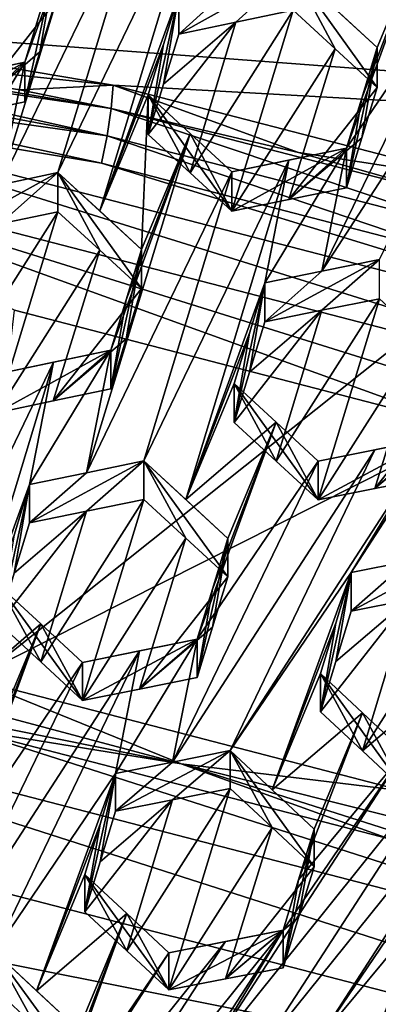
# Model space of a CAD drawing. Header units: metres. Extents: x -22 to 22, y 0 to 204.
# Tile 145 of 256: x 1.809 to 2.595, y 22.014 to 24.17. Entities that reach past the tile are written whole.
import ezdxf

# ---------------------------------------------------------------- set-up
doc = ezdxf.new("R2010")
doc.units = ezdxf.units.M
doc.layers.add('solid_002_SW0002', color=7, linetype='CONTINUOUS')
doc.layers.add('solid_002_SW0002_01', color=7, linetype='CONTINUOUS')

msp = doc.modelspace()

# ---------------------------------------------------------------- linework, layer by layer
at = {"layer": 'solid_002_SW0002'}
for points in [[(7.330033, 6.201028, 222.337723), (-0.000125, 6.009099, 222.530045), (-0.000125, 39.062069, 222.530045)], [(7.539723, 6.213904, 222.33223), (7.330033, 6.201028, 222.337723), (-0.000125, 39.062069, 222.530045)], [(7.745979, 6.240901, 222.326813), (7.539723, 6.213904, 222.33223), (-0.000125, 39.062069, 222.530045)], [(7.948801, 6.282018, 222.321487), (7.745979, 6.240901, 222.326813), (-0.000125, 39.062069, 222.530045)], [(8.148396, 6.337333, 222.316254), (7.948801, 6.282018, 222.321487), (-0.000125, 39.062069, 222.530045)], [(8.346459, 6.407481, 222.311066), (8.148396, 6.337333, 222.316254), (-0.000125, 39.062069, 222.530045)], [(8.540717, 6.491611, 222.305969), (8.346459, 6.407481, 222.311066), (-0.000125, 39.062069, 222.530045)], [(8.727814, 6.588467, 222.301056), (8.540717, 6.491611, 222.305969), (-0.000125, 39.062069, 222.530045)], [(8.906004, 6.697614, 222.296387), (8.727814, 6.588467, 222.301056), (-0.000125, 39.062069, 222.530045)], [(9.077606, 6.820176, 222.29187), (8.906004, 6.697614, 222.296387), (-0.000125, 39.062069, 222.530045)], [(9.240612, 6.954489, 222.287598), (9.077606, 6.820176, 222.29187), (-0.000125, 39.062069, 222.530045)], [(9.392625, 7.09867, 222.283615), (9.240612, 6.954489, 222.287598), (-0.000125, 39.062069, 222.530045)], [(9.533943, 7.253393, 222.279907), (9.392625, 7.09867, 222.283615), (-0.000125, 39.062069, 222.530045)], [(9.665215, 7.418948, 222.276459), (9.533943, 7.253393, 222.279907), (-0.000125, 39.062069, 222.530045)], [(9.784578, 7.59288, 222.273331), (9.665215, 7.418948, 222.276459), (-0.000125, 39.062069, 222.530045)], [(9.89038, 7.773118, 222.270554), (9.784578, 7.59288, 222.273331), (-0.000125, 39.062069, 222.530045)], [(9.983701, 7.961953, 222.268112), (9.89038, 7.773118, 222.270554), (-0.000125, 39.062069, 222.530045)], [(10.064153, 8.15771, 222.265991), (9.983701, 7.961953, 222.268112), (-0.000125, 39.062069, 222.530045)], [(10.130554, 8.357121, 222.264252), (10.064153, 8.15771, 222.265991), (-0.000125, 39.062069, 222.530045)], [(10.182102, 8.557965, 222.262894), (10.130554, 8.357121, 222.264252), (-0.000125, 39.062069, 222.530045)], [(10.219395, 8.761897, 222.261917), (10.182102, 8.557965, 222.262894), (-0.000125, 39.062069, 222.530045)], [(10.242505, 8.96912, 222.261322), (10.219395, 8.761897, 222.261917), (-0.000125, 39.062069, 222.530045)], [(10.251433, 9.179632, 222.261078), (10.242505, 8.96912, 222.261322), (-0.000125, 39.062069, 222.530045)], [(10.452456, 38.787868, 222.255814), (10.251433, 9.179632, 222.261078), (-0.000125, 39.062069, 222.530045)], [(15.431576, 33.648762, 223.952362), (-15.431306, 33.548271, 223.951843), (-15.319921, 9.159238, 223.824142)], [(13.718916, 19.254997, 214.420135), (13.730619, 19.372248, 214.389038), (0, 30.521685, 211.029327)], [(13.705417, 19.199886, 214.43454), (13.718916, 19.254997, 214.420135), (0, 30.521685, 211.029327)], [(13.675447, 19.118711, 214.45549), (13.705417, 19.199886, 214.43454), (0, 30.521685, 211.029327)], [(4.372243, 21.586414, 194.736786), (-1.20763, 22.699614, 194.438507), (-0.243062, 22.780962, 194.416718)], [(5.165471, 21.050108, 194.880493), (-2.157656, 22.509739, 194.48938), (-1.20763, 22.699614, 194.438507)], [(5.889926, 20.42684, 195.047501), (-3.07552, 22.215792, 194.568146), (-2.157656, 22.509739, 194.48938)], [(6.532656, 19.728973, 195.234497), (-3.955172, 21.819389, 194.674362), (-3.07552, 22.215792, 194.568146)]]:
    msp.add_3dface(points, dxfattribs=at)
at = {"layer": 'solid_002_SW0002_01'}
for points in [[(15.431576, 33.648762, 223.952362), (-15.319921, 9.159238, 223.824142), (15.31992, 9.159238, 223.824142)], [(13.634567, 19.043512, 214.474518), (0, 30.521685, 211.029327), (5.372146, 25.811569, 212.437042)], [(13.76998, 25.168377, 212.837036), (0, 30.521685, 211.029327), (13.730619, 19.372248, 214.389038)], [(13.675447, 19.118711, 214.45549), (0, 30.521685, 211.029327), (13.634567, 19.043512, 214.474518)], [(1.766466, 23.808407, 208.701492), (2.085195, 24.467402, 208.250916), (1.993521, 24.55094, 208.208481)], [(1.766466, 23.808407, 208.701492), (1.993521, 24.55094, 208.208481), (1.819962, 24.076487, 208.526596)], [(1.887205, 24.297056, 208.380157), (1.819962, 24.076487, 208.526596), (1.993521, 24.55094, 208.208481)], [(1.892431, 23.835039, 208.670471), (2.210192, 24.493734, 208.219788), (2.085195, 24.467402, 208.250916)], [(1.892431, 23.835039, 208.670471), (1.984422, 23.750965, 208.712128), (2.210192, 24.493734, 208.219788)], [(1.984422, 23.750965, 208.712128), (2.157664, 24.225727, 208.393951), (2.210192, 24.493734, 208.219788)], [(1.766466, 23.808407, 208.701492), (1.892431, 23.835039, 208.670471), (2.085195, 24.467402, 208.250916)], [(1.190827, 24.164925, 195.909378), (-5.034394, 24.381626, 195.851318), (5.034386, 24.381632, 195.851318)], [(1.190827, 24.164925, 195.909378), (5.034386, 24.381632, 195.851318), (6.033467, 23.800858, 196.006927)], [(2.698519, 24.362978, 208.236511), (2.500543, 24.193527, 208.369141), (2.592331, 24.108974, 208.408218)], [(2.790321, 24.278255, 208.275009), (2.698519, 24.362978, 208.236511), (2.525088, 23.888174, 208.553802)], [(2.558618, 23.998276, 208.481216), (2.525088, 23.888174, 208.553802), (2.698519, 24.362978, 208.236511)], [(2.558618, 23.998276, 208.481216), (2.698519, 24.362978, 208.236511), (2.592331, 24.108974, 208.408218)], [(1.887205, 24.297056, 208.380157), (1.819962, 23.989901, 208.203445), (1.819962, 24.076487, 208.526596)], [(1.853551, 24.09973, 208.128998), (1.819962, 23.989901, 208.203445), (1.887205, 24.297056, 208.380157)], [(1.853551, 24.09973, 208.128998), (1.887205, 24.297056, 208.380157), (1.887205, 24.20977, 208.054398)], [(2.915037, 24.303598, 208.240479), (2.471225, 23.619442, 208.726639), (2.597557, 23.645077, 208.691513)], [(2.915037, 24.303598, 208.240479), (2.790321, 24.278255, 208.275009), (2.471225, 23.619442, 208.726639)], [(1.795572, 24.292913, 208.010651), (1.694074, 23.96324, 208.234268), (1.887205, 24.20977, 208.054398)], [(2.408619, 24.278019, 208.3293), (2.282568, 24.251825, 208.362045), (2.157664, 24.138399, 208.068039)], [(2.282576, 24.164299, 208.035385), (2.408619, 24.278019, 208.3293), (2.157664, 24.138399, 208.068039)], [(2.282576, 24.164299, 208.035385), (2.408619, 24.190287, 208.001877), (2.408619, 24.278019, 208.3293)], [(2.50055, 24.105925, 208.042221), (2.408619, 24.278019, 208.3293), (2.408619, 24.190287, 208.001877)], [(2.592331, 24.108974, 208.408218), (2.500543, 24.193527, 208.369141), (2.408619, 24.278019, 208.3293)], [(2.592331, 24.021509, 208.081802), (2.592331, 24.108974, 208.408218), (2.408619, 24.278019, 208.3293)], [(2.50055, 24.105925, 208.042221), (2.592331, 24.021509, 208.081802), (2.408619, 24.278019, 208.3293)], [(2.790321, 24.278255, 208.275009), (2.525088, 23.888174, 208.553802), (2.471225, 23.619442, 208.726639)], [(2.282568, 24.251825, 208.362045), (2.157664, 24.225727, 208.393951), (2.157664, 24.138399, 208.068039)], [(1.853551, 24.09973, 208.128998), (1.887205, 24.20977, 208.054398), (1.694074, 23.96324, 208.234268)], [(1.984422, 23.750965, 208.712128), (2.123984, 24.115223, 208.467194), (2.157664, 24.225727, 208.393951)], [(2.090421, 23.91847, 208.216873), (2.123985, 24.028246, 208.142578), (2.157664, 24.225727, 208.393951)], [(2.123984, 24.115223, 208.467194), (2.090421, 23.91847, 208.216873), (2.157664, 24.225727, 208.393951)], [(2.123985, 24.028246, 208.142578), (2.157664, 24.138399, 208.068039), (2.157664, 24.225727, 208.393951)], [(2.182385, 23.834373, 208.258331), (2.408619, 24.190287, 208.001877), (2.282576, 24.164299, 208.035385)], [(2.182385, 23.834373, 208.258331), (2.274133, 23.750277, 208.298965), (2.408619, 24.190287, 208.001877)], [(2.50055, 24.105925, 208.042221), (2.408619, 24.190287, 208.001877), (2.274133, 23.750277, 208.298965)], [(2.013998, 24.026468, 195.946472), (1.190827, 24.113161, 195.716187), (1.190827, 24.164925, 195.909378)], [(2.013998, 24.026468, 195.946472), (1.190827, 24.164925, 195.909378), (6.033467, 23.800858, 196.006927)], [(2.123985, 24.028246, 208.142578), (2.090421, 23.91847, 208.216873), (2.282576, 24.164299, 208.035385)], [(2.182385, 23.834373, 208.258331), (2.282576, 24.164299, 208.035385), (2.090421, 23.91847, 208.216873)], [(2.282576, 24.164299, 208.035385), (2.157664, 24.138399, 208.068039), (2.123985, 24.028246, 208.142578)], [(1.188796, 24.095856, 195.680893), (1.190827, 24.113161, 195.716187), (2.009558, 23.975649, 195.753036)], [(1.190827, 24.113161, 195.716187), (1.809458, 24.015974, 195.742233), (2.009558, 23.975649, 195.753036)], [(2.013998, 24.026468, 195.946472), (1.809458, 24.015974, 195.742233), (1.190827, 24.113161, 195.716187)], [(1.984422, 23.750965, 208.712128), (2.090421, 24.005102, 208.540176), (2.123984, 24.115223, 208.467194)], [(2.123984, 24.115223, 208.467194), (2.090421, 24.005102, 208.540176), (2.090421, 23.91847, 208.216873)], [(2.50055, 24.105925, 208.042221), (2.274133, 23.750277, 208.298965), (2.398871, 23.775763, 208.264938)], [(2.50055, 24.105925, 208.042221), (2.398871, 23.775763, 208.264938), (2.592331, 24.021509, 208.081802)], [(2.558617, 23.911156, 208.156097), (2.525088, 23.801401, 208.229965), (2.592331, 24.108974, 208.408218)], [(2.558618, 23.998276, 208.481216), (2.592331, 24.108974, 208.408218), (2.525088, 23.801401, 208.229965)], [(2.558617, 23.911156, 208.156097), (2.592331, 24.108974, 208.408218), (2.592331, 24.021509, 208.081802)], [(1.183189, 24.0674, 195.655548), (1.188796, 24.095856, 195.680893), (2.000699, 23.915823, 195.685318)], [(1.188796, 24.095856, 195.680893), (2.009558, 23.975649, 195.753036), (2.000699, 23.915823, 195.685318)], [(1.853551, 24.09973, 208.128998), (1.694074, 23.96324, 208.234268), (1.819962, 23.989901, 208.203445)], [(1.174871, 24.031816, 195.642685), (1.183189, 24.0674, 195.655548), (2.000699, 23.915823, 195.685318)], [(1.569007, 24.022802, 208.586044), (1.694091, 24.049646, 208.556732), (1.819962, 24.076487, 208.526596)], [(1.569007, 23.936577, 208.264252), (1.569007, 24.022802, 208.586044), (1.819962, 24.076487, 208.526596)], [(1.694074, 23.96324, 208.234268), (1.569007, 23.936577, 208.264252), (1.819962, 24.076487, 208.526596)], [(1.641476, 23.781811, 208.731628), (1.819962, 24.076487, 208.526596), (1.694091, 24.049646, 208.556732)], [(1.766466, 23.808407, 208.701492), (1.819962, 24.076487, 208.526596), (1.641476, 23.781811, 208.731628)], [(1.694074, 23.96324, 208.234268), (1.819962, 24.076487, 208.526596), (1.819962, 23.989901, 208.203445)], [(1.174871, 24.031816, 195.642685), (1.988066, 23.855431, 195.681732), (1.164708, 23.993124, 195.644836)], [(1.174871, 24.031816, 195.642685), (2.000699, 23.915823, 195.685318), (1.988066, 23.855431, 195.681732)], [(2.013998, 24.026468, 195.946472), (2.009558, 23.975649, 195.753036), (1.809458, 24.015974, 195.742233)], [(2.013998, 24.026468, 195.946472), (2.419958, 23.878971, 195.778946), (2.009558, 23.975649, 195.753036)], [(2.821084, 23.817577, 196.002457), (2.419958, 23.878971, 195.778946), (2.013998, 24.026468, 195.946472)], [(2.821084, 23.817577, 196.002457), (2.013998, 24.026468, 195.946472), (6.033467, 23.800858, 196.006927)], [(2.558617, 23.911156, 208.156097), (2.592331, 24.021509, 208.081802), (2.398871, 23.775763, 208.264938)], [(3.546867, 23.250402, 195.843842), (1.132052, 23.875402, 195.676376), (1.164708, 23.993124, 195.644836)], [(3.579523, 23.368124, 195.812302), (1.164708, 23.993124, 195.644836), (1.988066, 23.855431, 195.681732)], [(3.546867, 23.250402, 195.843842), (1.164708, 23.993124, 195.644836), (3.579523, 23.368124, 195.812302)], [(1.984422, 23.750965, 208.712128), (2.076143, 23.666943, 208.75293), (2.090421, 24.005102, 208.540176)], [(2.182388, 23.920856, 208.5811), (2.090421, 24.005102, 208.540176), (2.076143, 23.666943, 208.75293)], [(2.182385, 23.834373, 208.258331), (2.090421, 23.91847, 208.216873), (2.090421, 24.005102, 208.540176)], [(2.182388, 23.920856, 208.5811), (2.274133, 23.750277, 208.298965), (2.090421, 24.005102, 208.540176)], [(2.182385, 23.834373, 208.258331), (2.090421, 24.005102, 208.540176), (2.274133, 23.750277, 208.298965)], [(2.525088, 23.801401, 208.229965), (2.525088, 23.888174, 208.553802), (2.558618, 23.998276, 208.481216)], [(2.813763, 23.705349, 195.741714), (2.000699, 23.915823, 195.685318), (2.009558, 23.975649, 195.753036)], [(2.813763, 23.705349, 195.741714), (2.009558, 23.975649, 195.753036), (2.826223, 23.764242, 195.809692)], [(2.419958, 23.878971, 195.778946), (2.826223, 23.764242, 195.809692), (2.009558, 23.975649, 195.753036)], [(2.182388, 23.920856, 208.5811), (2.0089, 23.446272, 208.898987), (1.955102, 23.177826, 209.07283)], [(2.182388, 23.920856, 208.5811), (1.955102, 23.177826, 209.07283), (2.274133, 23.83662, 208.621201)], [(2.795995, 23.646286, 195.737762), (1.988066, 23.855431, 195.681732), (2.000699, 23.915823, 195.685318)], [(2.795995, 23.646286, 195.737762), (2.000699, 23.915823, 195.685318), (2.813763, 23.705349, 195.741714)], [(2.182388, 23.920856, 208.5811), (2.042445, 23.556358, 208.826141), (2.0089, 23.446272, 208.898987)], [(2.182388, 23.920856, 208.5811), (2.076143, 23.666943, 208.75293), (2.042445, 23.556358, 208.826141)], [(2.182388, 23.920856, 208.5811), (2.274133, 23.83662, 208.621201), (2.274133, 23.750277, 208.298965)], [(2.558617, 23.911156, 208.156097), (2.398871, 23.775763, 208.264938), (2.525088, 23.801401, 208.229965)], [(2.274133, 23.83662, 208.621201), (2.398892, 23.862322, 208.587967), (2.525088, 23.888174, 208.553802)], [(2.274133, 23.750277, 208.298965), (2.274133, 23.83662, 208.621201), (2.525088, 23.888174, 208.553802)], [(2.398871, 23.775763, 208.264938), (2.274133, 23.750277, 208.298965), (2.525088, 23.888174, 208.553802)], [(2.525088, 23.888174, 208.553802), (2.346602, 23.594013, 208.760757), (2.471225, 23.619442, 208.726639)], [(2.398892, 23.862322, 208.587967), (2.346602, 23.594013, 208.760757), (2.525088, 23.888174, 208.553802)], [(2.398871, 23.775763, 208.264938), (2.525088, 23.888174, 208.553802), (2.525088, 23.801401, 208.229965)], [(1.797517, 23.533615, 195.76796), (1.132052, 23.875402, 195.676376), (2.793635, 23.275801, 195.837036)], [(4.386435, 22.858316, 195.948898), (2.793635, 23.275801, 195.837036), (1.132052, 23.875402, 195.676376)], [(4.386435, 22.858316, 195.948898), (1.132052, 23.875402, 195.676376), (3.546867, 23.250402, 195.843842)], [(2.821084, 23.817577, 196.002457), (2.826223, 23.764242, 195.809692), (2.419958, 23.878971, 195.778946)], [(2.795995, 23.646286, 195.737762), (3.579523, 23.368124, 195.812302), (1.988066, 23.855431, 195.681732)], [(2.081369, 23.20385, 209.039246), (2.398892, 23.862322, 208.587967), (2.274133, 23.83662, 208.621201)], [(2.081369, 23.20385, 209.039246), (2.173273, 23.119091, 209.078003), (2.398892, 23.862322, 208.587967)], [(2.173273, 23.119091, 209.078003), (2.346602, 23.594013, 208.760757), (2.398892, 23.862322, 208.587967)], [(1.892431, 23.835039, 208.670471), (1.641476, 23.696232, 208.412247), (1.766474, 23.722647, 208.381409)], [(1.766466, 23.808407, 208.701492), (1.641476, 23.696232, 208.412247), (1.892431, 23.835039, 208.670471)], [(1.892431, 23.835039, 208.670471), (1.766474, 23.722647, 208.381409), (1.892431, 23.749084, 208.349686)], [(1.892431, 23.835039, 208.670471), (2.076143, 23.581289, 208.433273), (2.076143, 23.666943, 208.75293)], [(1.892431, 23.835039, 208.670471), (1.984433, 23.665155, 208.391922), (2.076143, 23.581289, 208.433273)], [(1.892431, 23.835039, 208.670471), (2.076143, 23.666943, 208.75293), (1.984422, 23.750965, 208.712128)], [(1.892431, 23.835039, 208.670471), (1.892431, 23.749084, 208.349686), (1.984433, 23.665155, 208.391922)], [(1.955102, 23.177826, 209.07283), (2.081369, 23.20385, 209.039246), (2.274133, 23.83662, 208.621201)], [(1.666294, 23.392744, 208.604919), (1.892431, 23.749084, 208.349686), (1.766474, 23.722647, 208.381409)], [(1.666294, 23.392744, 208.604919), (1.757945, 23.30928, 208.647552), (1.892431, 23.749084, 208.349686)], [(1.757945, 23.30928, 208.647552), (1.984433, 23.665155, 208.391922), (1.892431, 23.749084, 208.349686)], [(1.757945, 23.30928, 208.647552), (1.882759, 23.335249, 208.615234), (1.984433, 23.665155, 208.391922)], [(1.882759, 23.335249, 208.615234), (2.076143, 23.581289, 208.433273), (1.984433, 23.665155, 208.391922)], [(2.076143, 23.666943, 208.75293), (2.042445, 23.471052, 208.507767), (2.0089, 23.361313, 208.581924)], [(2.042445, 23.556358, 208.826141), (2.076143, 23.666943, 208.75293), (2.0089, 23.361313, 208.581924)], [(2.076143, 23.666943, 208.75293), (2.076143, 23.581289, 208.433273), (2.042445, 23.471052, 208.507767)], [(2.471225, 23.619442, 208.726639), (2.346602, 23.508266, 208.44075), (2.597557, 23.645077, 208.691513)], [(2.471236, 23.533478, 208.405807), (2.597557, 23.645077, 208.691513), (2.346602, 23.508266, 208.44075)], [(2.471236, 23.533478, 208.405807), (2.597557, 23.558884, 208.369843), (2.597557, 23.645077, 208.691513)], [(2.979259, 23.643227, 208.629456), (2.714026, 23.253401, 208.909195), (2.53554, 22.959326, 209.11647)], [(2.660035, 22.984032, 209.079788), (2.979259, 23.643227, 208.629456), (2.53554, 22.959326, 209.11647)], [(2.471225, 23.619442, 208.726639), (2.346602, 23.594013, 208.760757), (2.346602, 23.508266, 208.44075)], [(2.173273, 23.119091, 209.078003), (2.31288, 23.483282, 208.833771), (2.346602, 23.594013, 208.760757)], [(2.312881, 23.397884, 208.515045), (2.346602, 23.594013, 208.760757), (2.279359, 23.288151, 208.588882)], [(2.31288, 23.483282, 208.833771), (2.279359, 23.288151, 208.588882), (2.346602, 23.594013, 208.760757)], [(2.312881, 23.397884, 208.515045), (2.346602, 23.508266, 208.44075), (2.346602, 23.594013, 208.760757)], [(1.882759, 23.335249, 208.615234), (2.042445, 23.471052, 208.507767), (2.076143, 23.581289, 208.433273)], [(2.0089, 23.361313, 208.581924), (2.0089, 23.446272, 208.898987), (2.042445, 23.556358, 208.826141)], [(2.371246, 23.203341, 208.627396), (2.463071, 23.118359, 208.665009), (2.597557, 23.558884, 208.369843)], [(2.371246, 23.203341, 208.627396), (2.597557, 23.558884, 208.369843), (2.471236, 23.533478, 208.405807)], [(2.463071, 23.118359, 208.665009), (2.689426, 23.473814, 208.407318), (2.597557, 23.558884, 208.369843)], [(1.797517, 23.533615, 195.76796), (2.793635, 23.275801, 195.837036), (1.703152, 22.726435, 194.503021)], [(2.312881, 23.397884, 208.515045), (2.279359, 23.288151, 208.588882), (2.471236, 23.533478, 208.405807)], [(2.279359, 23.288151, 208.588882), (2.371246, 23.203341, 208.627396), (2.471236, 23.533478, 208.405807)], [(2.471236, 23.533478, 208.405807), (2.346602, 23.508266, 208.44075), (2.312881, 23.397884, 208.515045)], [(2.173273, 23.119091, 209.078003), (2.279359, 23.373207, 208.906311), (2.31288, 23.483282, 208.833771)], [(2.31288, 23.483282, 208.833771), (2.279359, 23.373207, 208.906311), (2.279359, 23.288151, 208.588882)], [(1.882759, 23.335249, 208.615234), (2.0089, 23.361313, 208.581924), (2.042445, 23.471052, 208.507767)], [(2.587588, 23.143114, 208.628494), (2.689426, 23.473814, 208.407318), (2.463071, 23.118359, 208.665009)], [(2.587588, 23.143114, 208.628494), (2.781269, 23.38855, 208.443954), (2.689426, 23.473814, 208.407318)], [(1.757945, 23.30928, 208.647552), (2.0089, 23.446272, 208.898987), (1.882759, 23.335249, 208.615234)], [(1.757945, 23.393839, 208.96312), (2.0089, 23.446272, 208.898987), (1.757945, 23.30928, 208.647552)], [(1.882783, 23.420008, 208.931549), (2.0089, 23.446272, 208.898987), (1.757945, 23.393839, 208.96312)], [(1.882783, 23.420008, 208.931549), (1.830414, 23.151955, 209.105377), (2.0089, 23.446272, 208.898987)], [(1.955102, 23.177826, 209.07283), (2.0089, 23.446272, 208.898987), (1.830414, 23.151955, 209.105377)], [(1.882759, 23.335249, 208.615234), (2.0089, 23.446272, 208.898987), (2.0089, 23.361313, 208.581924)], [(1.882783, 23.420008, 208.931549), (1.565181, 22.761417, 209.382446), (1.65717, 22.677155, 209.423401)], [(1.882783, 23.420008, 208.931549), (1.757945, 23.393839, 208.96312), (1.565181, 22.761417, 209.382446)], [(1.882783, 23.420008, 208.931549), (1.65717, 22.677155, 209.423401), (1.830414, 23.151955, 209.105377)], [(2.747515, 23.277901, 208.517731), (2.781269, 23.38855, 208.443954), (2.587588, 23.143114, 208.628494)], [(2.173273, 23.119091, 209.078003), (2.371248, 23.288273, 208.944366), (2.279359, 23.373207, 208.906311)], [(2.279359, 23.373207, 208.906311), (2.463071, 23.118359, 208.665009), (2.371246, 23.203341, 208.627396)], [(2.371248, 23.288273, 208.944366), (2.463071, 23.118359, 208.665009), (2.279359, 23.373207, 208.906311)], [(2.279359, 23.373207, 208.906311), (2.371246, 23.203341, 208.627396), (2.279359, 23.288151, 208.588882)], [(2.173273, 23.119091, 209.078003), (2.265081, 23.034187, 209.11586), (2.371248, 23.288273, 208.944366)], [(2.371248, 23.288273, 208.944366), (2.197838, 22.813251, 209.260925), (2.463071, 23.203176, 208.981567)], [(2.231333, 22.923309, 209.188675), (2.197838, 22.813251, 209.260925), (2.371248, 23.288273, 208.944366)], [(2.231333, 22.923309, 209.188675), (2.371248, 23.288273, 208.944366), (2.265081, 23.034187, 209.11586)], [(2.371248, 23.288273, 208.944366), (2.463071, 23.203176, 208.981567), (2.463071, 23.118359, 208.665009)], [(2.793635, 23.275801, 195.837036), (2.649214, 22.481577, 194.568634), (1.703152, 22.726435, 194.503021)], [(2.747515, 23.277901, 208.517731), (2.587588, 23.143114, 208.628494), (2.714026, 23.16811, 208.590881)], [(2.270307, 22.569492, 209.396179), (2.53554, 22.959326, 209.11647), (2.714026, 23.253401, 208.909195)], [(2.270307, 22.569492, 209.396179), (2.714026, 23.253401, 208.909195), (2.587584, 23.228165, 208.945908)], [(2.463071, 23.203176, 208.981567), (2.587584, 23.228165, 208.945908), (2.714026, 23.253401, 208.909195)], [(2.463071, 23.118359, 208.665009), (2.463071, 23.203176, 208.981567), (2.714026, 23.253401, 208.909195)], [(2.587588, 23.143114, 208.628494), (2.463071, 23.118359, 208.665009), (2.714026, 23.253401, 208.909195)], [(2.587588, 23.143114, 208.628494), (2.714026, 23.253401, 208.909195), (2.714026, 23.16811, 208.590881)], [(2.143734, 22.544189, 209.432785), (2.587584, 23.228165, 208.945908), (2.463071, 23.203176, 208.981567)], [(2.143734, 22.544189, 209.432785), (2.270307, 22.569492, 209.396179), (2.587584, 23.228165, 208.945908)], [(2.081369, 23.20385, 209.039246), (1.830414, 23.068018, 208.792114), (1.955116, 23.093685, 208.758804)], [(1.955102, 23.177826, 209.07283), (1.830414, 23.068018, 208.792114), (2.081369, 23.20385, 209.039246)], [(2.081369, 23.20385, 209.039246), (1.955116, 23.093685, 208.758804), (2.081369, 23.119495, 208.724426)], [(2.081369, 23.20385, 209.039246), (2.081369, 23.119495, 208.724426), (2.173282, 23.034855, 208.763672)], [(2.081369, 23.20385, 209.039246), (2.173282, 23.034855, 208.763672), (2.265081, 22.950079, 208.801971)], [(2.081369, 23.20385, 209.039246), (2.265081, 22.950079, 208.801971), (2.265081, 23.034187, 209.11586)], [(2.081369, 23.20385, 209.039246), (2.265081, 23.034187, 209.11586), (2.173273, 23.119091, 209.078003)], [(2.143734, 22.544189, 209.432785), (2.463071, 23.203176, 208.981567), (2.197838, 22.813251, 209.260925)], [(1.955102, 23.177826, 209.07283), (1.830414, 23.151955, 209.105377), (1.830414, 23.068018, 208.792114)], [(1.65717, 22.677155, 209.423401), (1.796711, 23.041355, 209.178604), (1.830414, 23.151955, 209.105377)], [(1.830414, 23.151955, 209.105377), (1.763171, 22.848049, 208.940796), (1.796712, 22.957771, 208.866638)], [(1.830414, 23.151955, 209.105377), (1.796711, 23.041355, 209.178604), (1.763171, 22.848049, 208.940796)], [(1.830414, 23.151955, 209.105377), (1.796712, 22.957771, 208.866638), (1.830414, 23.068018, 208.792114)], [(2.081369, 23.119495, 208.724426), (1.855124, 22.763723, 208.981369), (1.946883, 22.679319, 209.020889)], [(2.081369, 23.119495, 208.724426), (1.955116, 23.093685, 208.758804), (1.855124, 22.763723, 208.981369)], [(2.173282, 23.034855, 208.763672), (2.081369, 23.119495, 208.724426), (1.946883, 22.679319, 209.020889)], [(1.955116, 23.093685, 208.758804), (1.763171, 22.848049, 208.940796), (1.855124, 22.763723, 208.981369)], [(1.796712, 22.957771, 208.866638), (1.763171, 22.848049, 208.940796), (1.955116, 23.093685, 208.758804)], [(1.955116, 23.093685, 208.758804), (1.830414, 23.068018, 208.792114), (1.796712, 22.957771, 208.866638)], [(2.173282, 23.034855, 208.763672), (1.946883, 22.679319, 209.020889), (2.071315, 22.704453, 208.98587)], [(2.265081, 22.950079, 208.801971), (2.173282, 23.034855, 208.763672), (2.071315, 22.704453, 208.98587)], [(2.265081, 23.034187, 209.11586), (2.231332, 22.839544, 208.876083), (2.197838, 22.729832, 208.9496)], [(2.231333, 22.923309, 209.188675), (2.265081, 23.034187, 209.11586), (2.197838, 22.729832, 208.9496)], [(2.265081, 23.034187, 209.11586), (2.265081, 22.950079, 208.801971), (2.231332, 22.839544, 208.876083)], [(2.660035, 22.984032, 209.079788), (2.53554, 22.875063, 208.802002), (2.786495, 23.008995, 209.042038)], [(2.660037, 22.89953, 208.76442), (2.786495, 23.008995, 209.042038), (2.53554, 22.875063, 208.802002)], [(2.660035, 22.984032, 209.079788), (2.53554, 22.959326, 209.11647), (2.53554, 22.875063, 208.802002)], [(2.270307, 22.569492, 209.396179), (2.362133, 22.483824, 209.431259), (2.53554, 22.959326, 209.11647)], [(2.362133, 22.483824, 209.431259), (2.501769, 22.848249, 209.188904), (2.53554, 22.959326, 209.11647)], [(2.53554, 22.959326, 209.11647), (2.468297, 22.654562, 208.9487), (2.501771, 22.764336, 208.875702)], [(2.53554, 22.959326, 209.11647), (2.501769, 22.848249, 209.188904), (2.468297, 22.654562, 208.9487)], [(2.53554, 22.959326, 209.11647), (2.501771, 22.764336, 208.875702), (2.53554, 22.875063, 208.802002)], [(2.231332, 22.839544, 208.876083), (2.265081, 22.950079, 208.801971), (2.071315, 22.704453, 208.98587)], [(1.855128, 22.846821, 209.291504), (1.763171, 22.931292, 209.251465), (1.65717, 22.677155, 209.423401)], [(1.763171, 22.931292, 209.251465), (1.946883, 22.679319, 209.020889), (1.855124, 22.763723, 208.981369)], [(1.855128, 22.846821, 209.291504), (1.946883, 22.679319, 209.020889), (1.763171, 22.931292, 209.251465)], [(1.763171, 22.931292, 209.251465), (1.855124, 22.763723, 208.981369), (1.763171, 22.848049, 208.940796)], [(2.197838, 22.729832, 208.9496), (2.197838, 22.813251, 209.260925), (2.231333, 22.923309, 209.188675)], [(2.786495, 22.924244, 208.725739), (2.660037, 22.89953, 208.76442), (2.560121, 22.568827, 208.983505)], [(2.878317, 22.838276, 208.759674), (2.786495, 22.924244, 208.725739), (2.560121, 22.568827, 208.983505)], [(2.501771, 22.764336, 208.875702), (2.468297, 22.654562, 208.9487), (2.660037, 22.89953, 208.76442)], [(2.660037, 22.89953, 208.76442), (2.468297, 22.654562, 208.9487), (2.560121, 22.568827, 208.983505)], [(2.660037, 22.89953, 208.76442), (2.53554, 22.875063, 208.802002), (2.501771, 22.764336, 208.875702)], [(1.855128, 22.846821, 209.291504), (1.65717, 22.677155, 209.423401), (1.748893, 22.592884, 209.463287)], [(1.855128, 22.846821, 209.291504), (1.68165, 22.372137, 209.609055), (1.946883, 22.762291, 209.330551)], [(1.855128, 22.846821, 209.291504), (1.715161, 22.482151, 209.536423), (1.68165, 22.372137, 209.609055)], [(1.855128, 22.846821, 209.291504), (1.748893, 22.592884, 209.463287), (1.715161, 22.482151, 209.536423)], [(1.855128, 22.846821, 209.291504), (1.946883, 22.762291, 209.330551), (1.946883, 22.679319, 209.020889)], [(2.231332, 22.839544, 208.876083), (2.071315, 22.704453, 208.98587), (2.197838, 22.729832, 208.9496)], [(2.362133, 22.483824, 209.431259), (2.468297, 22.738146, 209.260635), (2.501769, 22.848249, 209.188904)], [(2.501769, 22.848249, 209.188904), (2.468297, 22.738146, 209.260635), (2.468297, 22.654562, 208.9487)], [(2.878317, 22.838276, 208.759674), (2.560121, 22.568827, 208.983505), (2.652009, 22.482759, 209.017319)], [(1.946883, 22.762291, 209.330551), (2.071337, 22.787649, 209.296341), (2.197838, 22.813251, 209.260925)], [(1.946883, 22.679319, 209.020889), (1.946883, 22.762291, 209.330551), (2.197838, 22.813251, 209.260925)], [(2.071315, 22.704453, 208.98587), (1.946883, 22.679319, 209.020889), (2.197838, 22.813251, 209.260925)], [(2.019352, 22.519159, 209.46814), (2.197838, 22.813251, 209.260925), (2.071337, 22.787649, 209.296341)], [(2.019352, 22.519159, 209.46814), (2.143734, 22.544189, 209.432785), (2.197838, 22.813251, 209.260925)], [(2.071315, 22.704453, 208.98587), (2.197838, 22.813251, 209.260925), (2.197838, 22.729832, 208.9496)], [(1.627452, 22.103424, 209.782318), (2.071337, 22.787649, 209.296341), (1.946883, 22.762291, 209.330551)], [(1.754119, 22.129192, 209.74736), (2.071337, 22.787649, 209.296341), (1.627452, 22.103424, 209.782318)], [(2.019352, 22.519159, 209.46814), (2.071337, 22.787649, 209.296341), (1.754119, 22.129192, 209.74736)], [(4.372243, 21.586414, 194.736786), (-0.243062, 22.780962, 194.416718), (0.724388, 22.754133, 194.423904)], [(1.253176, 22.782866, 194.458984), (2.163235, 22.54067, 194.48616), (1.24571, 22.72559, 194.436615)], [(1.703152, 22.726435, 194.503021), (2.163235, 22.54067, 194.48616), (1.253176, 22.782866, 194.458984)], [(3.520524, 22.030428, 194.617813), (0.724388, 22.754133, 194.423904), (1.684582, 22.618162, 194.460342)], [(4.372243, 21.586414, 194.736786), (0.724388, 22.754133, 194.423904), (3.520524, 22.030428, 194.617813)], [(1.627452, 22.103424, 209.782318), (1.946883, 22.762291, 209.330551), (1.68165, 22.372137, 209.609055)], [(1.24571, 22.72559, 194.436615), (2.163235, 22.54067, 194.48616), (1.684582, 22.618162, 194.460342)], [(1.703152, 22.726435, 194.503021), (2.649214, 22.481577, 194.568634), (2.163235, 22.54067, 194.48616)], [(2.362133, 22.483824, 209.431259), (2.560122, 22.652317, 209.295105), (2.468297, 22.738146, 209.260635)], [(2.560121, 22.568827, 208.983505), (2.468297, 22.654562, 208.9487), (2.468297, 22.738146, 209.260635)], [(2.560122, 22.652317, 209.295105), (2.652009, 22.482759, 209.017319), (2.468297, 22.738146, 209.260635)], [(2.560121, 22.568827, 208.983505), (2.468297, 22.738146, 209.260635), (2.652009, 22.482759, 209.017319)], [(5.165471, 21.050108, 194.880493), (-1.20763, 22.699614, 194.438507), (4.372243, 21.586414, 194.736786)], [(2.362133, 22.483824, 209.431259), (2.454019, 22.397823, 209.465317), (2.560122, 22.652317, 209.295105)], [(2.420213, 22.286497, 209.537292), (2.652009, 22.566166, 209.328598), (2.560122, 22.652317, 209.295105)], [(2.454019, 22.397823, 209.465317), (2.420213, 22.286497, 209.537292), (2.560122, 22.652317, 209.295105)], [(2.560122, 22.652317, 209.295105), (2.652009, 22.566166, 209.328598), (2.652009, 22.482759, 209.017319)], [(3.520524, 22.030428, 194.617813), (1.684582, 22.618162, 194.460342), (2.61859, 22.376419, 194.525116)], [(2.163235, 22.54067, 194.48616), (2.61859, 22.376419, 194.525116), (1.684582, 22.618162, 194.460342)], [(2.33261, 21.906311, 209.776657), (2.902964, 22.614904, 209.250687), (2.776475, 22.590403, 209.290192)], [(2.33261, 21.906311, 209.776657), (2.459245, 21.930737, 209.73671), (2.902964, 22.614904, 209.250687)], [(2.724478, 22.320641, 209.45726), (2.902964, 22.614904, 209.250687), (2.459245, 21.930737, 209.73671)], [(2.270307, 22.569492, 209.396179), (2.019352, 22.436768, 209.160645), (2.143736, 22.461569, 209.124435)], [(2.143734, 22.544189, 209.432785), (2.019352, 22.436768, 209.160645), (2.270307, 22.569492, 209.396179)], [(2.270307, 22.569492, 209.396179), (2.143736, 22.461569, 209.124435), (2.270307, 22.486633, 209.086945)], [(2.20829, 21.882187, 209.815323), (2.776475, 22.590403, 209.290192), (2.652009, 22.566166, 209.328598)], [(2.33261, 21.906311, 209.776657), (2.776475, 22.590403, 209.290192), (2.20829, 21.882187, 209.815323)], [(2.270307, 22.569492, 209.396179), (2.270307, 22.486633, 209.086945), (2.36214, 22.401054, 209.122375)], [(2.270307, 22.569492, 209.396179), (2.36214, 22.401054, 209.122375), (2.454019, 22.315149, 209.156769)], [(2.270307, 22.569492, 209.396179), (2.454019, 22.315149, 209.156769), (2.454019, 22.397823, 209.465317)], [(2.270307, 22.569492, 209.396179), (2.454019, 22.397823, 209.465317), (2.362133, 22.483824, 209.431259)], [(2.20829, 21.882187, 209.815323), (2.652009, 22.566166, 209.328598), (2.386776, 22.176357, 209.608398)], [(2.420213, 22.286497, 209.537292), (2.386776, 22.176357, 209.608398), (2.652009, 22.566166, 209.328598)], [(2.019352, 22.519159, 209.46814), (2.019352, 22.436768, 209.160645), (2.143734, 22.544189, 209.432785)], [(2.649214, 22.481577, 194.568634), (3.071858, 22.312157, 194.585114), (2.163235, 22.54067, 194.48616)], [(2.163235, 22.54067, 194.48616), (3.053557, 22.257685, 194.561981), (2.61859, 22.376419, 194.525116)], [(3.071858, 22.312157, 194.585114), (3.053557, 22.257685, 194.561981), (2.163235, 22.54067, 194.48616)], [(5.889926, 20.42684, 195.047501), (-2.157656, 22.509739, 194.48938), (5.165471, 21.050108, 194.880493)], [(2.019352, 22.519159, 209.46814), (1.754119, 22.129192, 209.74736), (1.845978, 22.044008, 209.784363)], [(1.985586, 22.408205, 209.540955), (2.019352, 22.519159, 209.46814), (1.845978, 22.044008, 209.784363)], [(2.019352, 22.519159, 209.46814), (1.952109, 22.216488, 209.308167), (1.985588, 22.326166, 209.234741)], [(1.985586, 22.408205, 209.540955), (1.952109, 22.216488, 209.308167), (2.019352, 22.519159, 209.46814)], [(2.019352, 22.519159, 209.46814), (1.985588, 22.326166, 209.234741), (2.019352, 22.436768, 209.160645)], [(2.043954, 22.131207, 209.344757), (2.135821, 22.045597, 209.380203), (2.270307, 22.486633, 209.086945)], [(2.043954, 22.131207, 209.344757), (2.270307, 22.486633, 209.086945), (2.143736, 22.461569, 209.124435)], [(2.36214, 22.401054, 209.122375), (2.270307, 22.486633, 209.086945), (2.135821, 22.045597, 209.380203)], [(1.985588, 22.326166, 209.234741), (1.952109, 22.216488, 209.308167), (2.143736, 22.461569, 209.124435)], [(1.952109, 22.216488, 209.308167), (2.043954, 22.131207, 209.344757), (2.143736, 22.461569, 209.124435)], [(2.143736, 22.461569, 209.124435), (2.019352, 22.436768, 209.160645), (1.985588, 22.326166, 209.234741)], [(1.985586, 22.408205, 209.540955), (1.845978, 22.044008, 209.784363), (1.952109, 22.298193, 209.613098)], [(1.985586, 22.408205, 209.540955), (1.952109, 22.298193, 209.613098), (1.952109, 22.216488, 209.308167)], [(2.36214, 22.401054, 209.122375), (2.135821, 22.045597, 209.380203), (2.260164, 22.069834, 209.341934)], [(2.454019, 22.315149, 209.156769), (2.36214, 22.401054, 209.122375), (2.260164, 22.069834, 209.341934)], [(2.454019, 22.397823, 209.465317), (2.420211, 22.204153, 209.230011), (2.386776, 22.094353, 209.302353)], [(2.420213, 22.286497, 209.537292), (2.454019, 22.397823, 209.465317), (2.386776, 22.094353, 209.302353)], [(2.397228, 21.239239, 210.140213), (3.608089, 22.408873, 209.211761), (3.481695, 22.385252, 209.254471)], [(2.913416, 21.676579, 209.777985), (3.608089, 22.408873, 209.211761), (2.397228, 21.239239, 210.140213)], [(2.454019, 22.397823, 209.465317), (2.454019, 22.315149, 209.156769), (2.420211, 22.204153, 209.230011)], [(2.397228, 21.239239, 210.140213), (3.481695, 22.385252, 209.254471), (3.091902, 21.971498, 209.573868)], [(2.420211, 22.204153, 209.230011), (2.454019, 22.315149, 209.156769), (2.260164, 22.069834, 209.341934)], [(2.690651, 22.209051, 209.52858), (2.724478, 22.320641, 209.45726), (2.459245, 21.930737, 209.73671)], [(2.043957, 22.212803, 209.649292), (1.952109, 22.298193, 209.613098), (1.845978, 22.044008, 209.784363)], [(1.952109, 22.298193, 209.613098), (2.135821, 22.045597, 209.380203), (2.043954, 22.131207, 209.344757)], [(2.043957, 22.212803, 209.649292), (2.135821, 22.045597, 209.380203), (1.952109, 22.298193, 209.613098)], [(1.952109, 22.298193, 209.613098), (2.043954, 22.131207, 209.344757), (1.952109, 22.216488, 209.308167)], [(2.386776, 22.094353, 209.302353), (2.386776, 22.176357, 209.608398), (2.420213, 22.286497, 209.537292)], [(6.532656, 19.728973, 195.234497), (-3.07552, 22.215792, 194.568146), (5.889926, 20.42684, 195.047501)], [(2.043957, 22.212803, 209.649292), (1.845978, 22.044008, 209.784363), (1.937831, 21.958515, 209.82019)], [(2.043957, 22.212803, 209.649292), (1.870588, 21.737297, 209.964203), (2.135821, 22.1271, 209.684372)], [(2.043957, 22.212803, 209.649292), (1.904022, 21.8473, 209.892639), (1.870588, 21.737297, 209.964203)], [(2.043957, 22.212803, 209.649292), (1.937831, 21.958515, 209.82019), (1.904022, 21.8473, 209.892639)], [(2.043957, 22.212803, 209.649292), (2.135821, 22.1271, 209.684372), (2.135821, 22.045597, 209.380203)], [(2.420211, 22.204153, 209.230011), (2.260164, 22.069834, 209.341934), (2.386776, 22.094353, 209.302353)], [(2.690651, 22.209051, 209.52858), (2.459245, 21.930737, 209.73671), (2.551044, 21.843838, 209.767075)], [(2.690651, 22.209051, 209.52858), (2.551044, 21.843838, 209.767075), (2.657235, 22.098782, 209.598892)], [(1.816236, 21.467619, 210.134018), (2.386776, 22.176357, 209.608398), (2.260158, 22.151583, 209.647034)], [(1.816236, 21.467619, 210.134018), (1.943057, 21.492363, 210.095078), (2.386776, 22.176357, 209.608398)], [(2.20829, 21.882187, 209.815323), (2.386776, 22.176357, 209.608398), (1.943057, 21.492363, 210.095078)], [(2.135821, 22.1271, 209.684372), (2.260158, 22.151583, 209.647034), (2.386776, 22.176357, 209.608398)], [(2.135821, 22.045597, 209.380203), (2.135821, 22.1271, 209.684372), (2.386776, 22.176357, 209.608398)], [(2.260164, 22.069834, 209.341934), (2.135821, 22.045597, 209.380203), (2.386776, 22.176357, 209.608398)], [(2.260164, 22.069834, 209.341934), (2.386776, 22.176357, 209.608398), (2.386776, 22.094353, 209.302353)], [(1.692102, 21.443207, 210.171432), (2.260158, 22.151583, 209.647034), (2.135821, 22.1271, 209.684372)], [(1.816236, 21.467619, 210.134018), (2.260158, 22.151583, 209.647034), (1.692102, 21.443207, 210.171432)], [(1.426869, 21.053406, 210.451263), (2.135821, 22.1271, 209.684372), (1.870588, 21.737297, 209.964203)], [(1.692102, 21.443207, 210.171432), (2.135821, 22.1271, 209.684372), (1.426869, 21.053406, 210.451263)], [(1.84599, 21.963116, 209.482513), (1.754119, 22.129192, 209.74736), (1.754119, 22.048199, 209.445084)], [(1.937831, 21.958515, 209.82019), (1.754119, 22.129192, 209.74736), (1.937831, 21.877737, 209.518723)], [(1.84599, 21.963116, 209.482513), (1.937831, 21.877737, 209.518723), (1.754119, 22.129192, 209.74736)], [(1.845978, 22.044008, 209.784363), (1.754119, 22.129192, 209.74736), (1.937831, 21.958515, 209.82019)], [(2.657235, 22.098782, 209.598892), (2.551044, 21.843838, 209.767075), (2.74904, 22.01177, 209.62886)], [(1.619633, 21.60767, 209.740234), (1.84599, 21.963116, 209.482513), (1.754119, 22.048199, 209.445084)]]:
    msp.add_3dface(points, dxfattribs=at)

doc.saveas('drawing.dxf')
